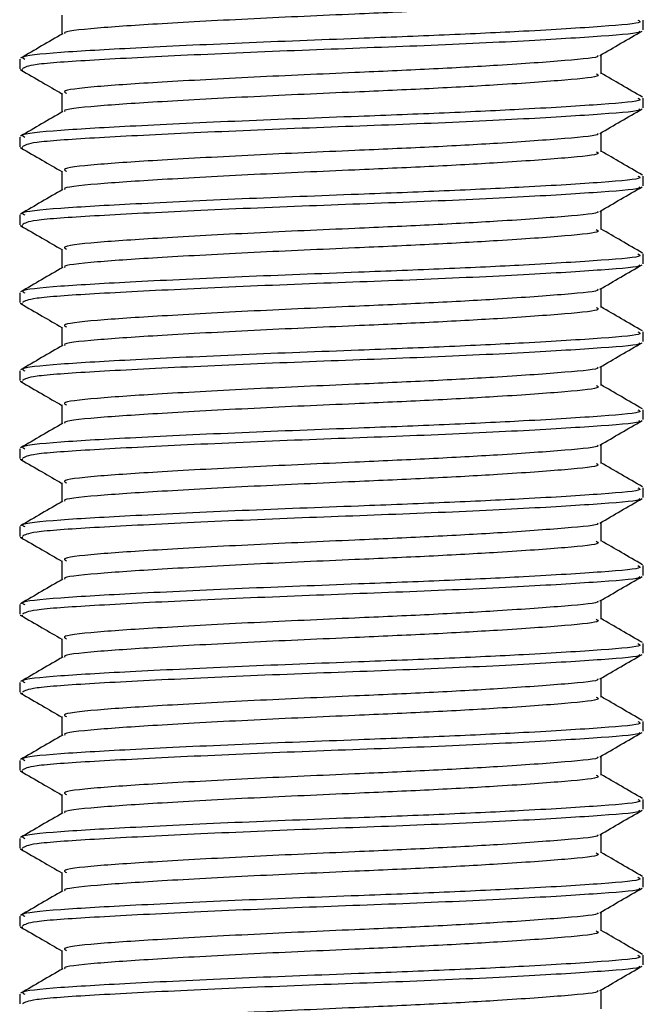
# Model space of a CAD drawing. Header units: millimetres. Extents: x 0 to 420, y 0 to 297.
# Tile 23 of 68: x 168.09 to 170.54, y 153.69 to 157.56. Entities that reach past the tile are written whole.
import ezdxf

# ---------------------------------------------------------------- set-up
doc = ezdxf.new("R2010")
doc.units = ezdxf.units.MM

msp = doc.modelspace()

# ---------------------------------------------------------------- linework, layer by layer
at = {"color": 7, "linetype": 'Continuous', "lineweight": 25}
for p, q in [((168.2534, 157.5787), (168.2534, 157.5044)), ((170.5368, 157.5214), (170.5368, 157.5597)), ((168.0877, 157.4067), (168.0877, 157.3683)), ((170.3711, 157.3491), (170.3711, 157.4237)), ((168.0895, 157.3656), (168.0998, 157.3639)), ((168.2534, 157.2726), (168.2534, 157.1983)), ((170.5368, 157.2153), (170.5368, 157.2536)), ((168.0877, 157.1006), (168.0877, 157.0622)), ((170.3711, 157.043), (170.3711, 157.1176)), ((168.0895, 157.0595), (168.0998, 157.0578)), ((168.2534, 156.9665), (168.2534, 156.8921)), ((170.5368, 156.9092), (170.5368, 156.9474)), ((168.0877, 156.7945), (168.0877, 156.756)), ((170.3711, 156.7369), (170.3711, 156.8115)), ((168.0895, 156.7534), (168.0998, 156.7517)), ((168.2534, 156.6603), (168.2534, 156.586)), ((170.5368, 156.603), (170.5368, 156.6413)), ((170.3711, 156.4307), (170.3711, 156.5053)), ((168.0877, 156.4883), (168.0877, 156.4499)), ((168.0895, 156.4472), (168.0998, 156.4455)), ((168.2534, 156.3542), (168.2534, 156.2798)), ((170.5368, 156.2969), (170.5368, 156.3352)), ((170.3711, 156.1246), (170.3711, 156.1992)), ((168.0877, 156.1822), (168.0877, 156.1438)), ((168.0895, 156.1411), (168.0998, 156.1394)), ((168.2534, 156.0481), (168.2534, 155.9737)), ((170.5368, 155.9908), (170.5368, 156.029)), ((170.3711, 155.8185), (170.3711, 155.8931)), ((168.0877, 155.8761), (168.0877, 155.8376)), ((168.0895, 155.835), (168.0998, 155.8333)), ((168.2534, 155.7419), (168.2534, 155.6676)), ((170.5368, 155.6846), (170.5368, 155.7229)), ((170.3711, 155.5123), (170.3711, 155.5869)), ((168.0877, 155.5699), (168.0877, 155.5315)), ((168.0895, 155.5288), (168.0998, 155.5271)), ((168.2534, 155.4358), (168.2534, 155.3614)), ((170.5368, 155.3785), (170.5368, 155.4168)), ((170.3711, 155.2062), (170.3711, 155.2808)), ((168.0877, 155.2638), (168.0877, 155.2254)), ((168.0895, 155.2227), (168.0998, 155.221)), ((168.2534, 155.1296), (168.2534, 155.0553)), ((170.5368, 155.0724), (170.5368, 155.1106)), ((168.0877, 154.9577), (168.0877, 154.9192)), ((170.3711, 154.9), (170.3711, 154.9747)), ((168.0895, 154.9166), (168.0998, 154.9149)), ((168.2534, 154.8235), (168.2534, 154.7492)), ((170.5368, 154.7662), (170.5368, 154.8045)), ((168.0877, 154.6515), (168.0877, 154.6131)), ((170.3711, 154.5939), (170.3711, 154.6685)), ((168.0895, 154.6104), (168.0998, 154.6087)), ((168.2534, 154.5174), (168.2534, 154.443)), ((170.5368, 154.4601), (170.5368, 154.4984)), ((168.0877, 154.3454), (168.0877, 154.307)), ((170.3711, 154.2878), (170.3711, 154.3624)), ((168.0895, 154.3043), (168.0998, 154.3026)), ((168.2534, 154.2112), (168.2534, 154.1369)), ((170.5368, 154.154), (170.5368, 154.1922)), ((168.0877, 154.0393), (168.0877, 154.0008)), ((170.3711, 153.9816), (170.3711, 154.0563)), ((168.0895, 153.9982), (168.0998, 153.9965)), ((168.2534, 153.9051), (168.2534, 153.8308)), ((170.5368, 153.8478), (170.5368, 153.8861)), ((168.0877, 153.7331), (168.0877, 153.6947)), ((170.3711, 153.6755), (170.3711, 153.7501))]:
    msp.add_line(p, q, dxfattribs=at)
for points, knots in [([(170.3523, 157.6553), (170.357, 157.6527), (170.3735, 157.6438), (170.2428, 157.6305), (170.0022, 157.613), (169.7036, 157.5965), (169.3732, 157.5818), (168.9984, 157.5654), (168.633, 157.5452), (168.3784, 157.5283), (168.2532, 157.5147), (168.265, 157.5075), (168.2665, 157.5066)], [0, 0, 0, 0, 0.049091, 0.171096, 0.296168, 0.392313, 0.485201, 0.608637, 0.73551, 0.857483, 0.9826, 1, 1, 1, 1]), ([(170.5149, 157.5597), (170.5205, 157.5571), (170.5397, 157.5481), (170.3885, 157.5348), (170.1102, 157.5174), (169.7648, 157.5008), (169.3827, 157.4862), (168.9491, 157.4697), (168.5276, 157.4495), (168.229, 157.4326), (168.0817, 157.4177), (168.1029, 157.409), (168.1085, 157.4067)], [0, 0, 0, 0, 0.048267, 0.166987, 0.288688, 0.38224, 0.472626, 0.592737, 0.716189, 0.834877, 0.956623, 1, 1, 1, 1]), ([(170.5194, 157.517), (170.5212, 157.5159), (170.5331, 157.5085), (170.3851, 157.4966), (170.0868, 157.4776), (169.6603, 157.4578), (169.1887, 157.4412), (168.7325, 157.4215), (168.3649, 157.4025), (168.1262, 157.3863), (168.1074, 157.3741), (168.0985, 157.3683)], [0, 0, 0, 0, 0.020946, 0.143106, 0.268332, 0.394812, 0.516438, 0.642835, 0.768197, 0.890263, 1, 1, 1, 1]), ([(170.3659, 157.4207), (170.3936, 157.4368), (170.449, 157.4688), (170.5044, 157.5009), (170.5321, 157.517)], [0, 0, 0, 0, 0.49991, 1, 1, 1, 1]), ([(168.2571, 157.5065), (168.2294, 157.4904), (168.1739, 157.4583), (168.1185, 157.4262), (168.0908, 157.4102)], [0, 0, 0, 0, 0.499899, 1, 1, 1, 1]), ([(170.3566, 157.4207), (170.3578, 157.4198), (170.3671, 157.4126), (170.2394, 157.4009), (170.0029, 157.3834), (169.7034, 157.3669), (169.3733, 157.3522), (168.9982, 157.3358), (168.6338, 157.3156), (168.3755, 157.2987), (168.2481, 157.2837), (168.2666, 157.275), (168.2715, 157.2727)], [0, 0, 0, 0, 0.017009, 0.139543, 0.265156, 0.361718, 0.455008, 0.578979, 0.706402, 0.828904, 0.954563, 1, 1, 1, 1]), ([(168.0925, 157.3639), (168.1202, 157.3479), (168.1738, 157.3168), (168.2275, 157.2857), (168.2534, 157.2707)], [0, 0, 0, 0, 0.516356, 1, 1, 1, 1]), ([(170.3523, 157.3492), (170.357, 157.3466), (170.3735, 157.3376), (170.2428, 157.3243), (170.0022, 157.3069), (169.7036, 157.2903), (169.3732, 157.2757), (168.9984, 157.2592), (168.633, 157.239), (168.3784, 157.2222), (168.2532, 157.2086), (168.265, 157.2013), (168.2665, 157.2004)], [0, 0, 0, 0, 0.049091, 0.171096, 0.296168, 0.392313, 0.485201, 0.608637, 0.73551, 0.857483, 0.9826, 1, 1, 1, 1]), ([(170.5338, 157.2571), (170.5061, 157.2732), (170.4518, 157.3046), (170.3976, 157.336), (170.3711, 157.3513)], [0, 0, 0, 0, 0.51126, 1, 1, 1, 1]), ([(170.5149, 157.2536), (170.5205, 157.251), (170.5397, 157.242), (170.3885, 157.2287), (170.1102, 157.2112), (169.7648, 157.1947), (169.3827, 157.18), (168.9491, 157.1636), (168.5276, 157.1434), (168.229, 157.1265), (168.0817, 157.1116), (168.1029, 157.1029), (168.1085, 157.1006)], [0, 0, 0, 0, 0.048267, 0.166987, 0.288688, 0.38224, 0.472626, 0.592737, 0.716189, 0.834877, 0.956623, 1, 1, 1, 1]), ([(168.2571, 157.2004), (168.2294, 157.1843), (168.1739, 157.1522), (168.1185, 157.1201), (168.0908, 157.104)], [0, 0, 0, 0, 0.499899, 1, 1, 1, 1]), ([(170.5194, 157.2109), (170.5212, 157.2098), (170.5331, 157.2023), (170.3851, 157.1904), (170.0868, 157.1714), (169.6603, 157.1517), (169.1887, 157.1351), (168.7325, 157.1153), (168.3649, 157.0964), (168.1262, 157.0802), (168.1074, 157.068), (168.0985, 157.0622)], [0, 0, 0, 0, 0.020946, 0.143106, 0.268332, 0.394812, 0.516438, 0.642835, 0.768197, 0.890263, 1, 1, 1, 1]), ([(170.3659, 157.1146), (170.3936, 157.1306), (170.449, 157.1627), (170.5044, 157.1948), (170.5321, 157.2108)], [0, 0, 0, 0, 0.49991, 1, 1, 1, 1]), ([(170.3566, 157.1146), (170.3578, 157.1137), (170.3671, 157.1065), (170.2394, 157.0948), (170.0029, 157.0773), (169.7034, 157.0607), (169.3733, 157.0461), (168.9982, 157.0296), (168.6338, 157.0094), (168.3755, 156.9926), (168.2481, 156.9776), (168.2666, 156.9689), (168.2715, 156.9666)], [0, 0, 0, 0, 0.017009, 0.139543, 0.265156, 0.361718, 0.455008, 0.578979, 0.706402, 0.828904, 0.954563, 1, 1, 1, 1]), ([(168.0925, 157.0578), (168.1202, 157.0417), (168.1738, 157.0107), (168.2275, 156.9796), (168.2534, 156.9645)], [0, 0, 0, 0, 0.516356, 1, 1, 1, 1]), ([(170.3523, 157.043), (170.357, 157.0405), (170.3735, 157.0315), (170.2428, 157.0182), (170.0022, 157.0008), (169.7036, 156.9842), (169.3732, 156.9696), (168.9984, 156.9531), (168.633, 156.9329), (168.3784, 156.916), (168.2532, 156.9025), (168.265, 156.8952), (168.2665, 156.8943)], [0, 0, 0, 0, 0.049091, 0.171096, 0.296168, 0.392313, 0.485201, 0.608637, 0.73551, 0.857483, 0.9826, 1, 1, 1, 1]), ([(170.5338, 156.951), (170.5061, 156.967), (170.4518, 156.9984), (170.3976, 157.0298), (170.3711, 157.0452)], [0, 0, 0, 0, 0.51126, 1, 1, 1, 1]), ([(170.5149, 156.9474), (170.5205, 156.9448), (170.5397, 156.9359), (170.3885, 156.9225), (170.1102, 156.9051), (169.7648, 156.8885), (169.3827, 156.8739), (168.9491, 156.8574), (168.5276, 156.8372), (168.229, 156.8204), (168.0817, 156.8054), (168.1029, 156.7967), (168.1085, 156.7945)], [0, 0, 0, 0, 0.048267, 0.166987, 0.288688, 0.38224, 0.472626, 0.592737, 0.716189, 0.834877, 0.956623, 1, 1, 1, 1]), ([(168.2571, 156.8942), (168.2294, 156.8782), (168.1739, 156.8461), (168.1185, 156.814), (168.0908, 156.7979)], [0, 0, 0, 0, 0.499899, 1, 1, 1, 1]), ([(170.5194, 156.9047), (170.5212, 156.9036), (170.5331, 156.8962), (170.3851, 156.8843), (170.0868, 156.8653), (169.6603, 156.8455), (169.1887, 156.8289), (168.7325, 156.8092), (168.3649, 156.7902), (168.1262, 156.774), (168.1074, 156.7618), (168.0985, 156.756)], [0, 0, 0, 0, 0.020946, 0.143106, 0.268332, 0.394812, 0.516438, 0.642835, 0.768197, 0.890263, 1, 1, 1, 1]), ([(170.3659, 156.8084), (170.3936, 156.8245), (170.449, 156.8566), (170.5044, 156.8887), (170.5321, 156.9047)], [0, 0, 0, 0, 0.49991, 1, 1, 1, 1]), ([(170.3566, 156.8084), (170.3578, 156.8076), (170.3671, 156.8003), (170.2394, 156.7887), (170.0029, 156.7712), (169.7034, 156.7546), (169.3733, 156.74), (168.9982, 156.7235), (168.6338, 156.7033), (168.3755, 156.6864), (168.2481, 156.6714), (168.2666, 156.6627), (168.2715, 156.6604)], [0, 0, 0, 0, 0.017009, 0.139543, 0.265156, 0.361718, 0.455008, 0.578979, 0.706402, 0.828904, 0.954563, 1, 1, 1, 1]), ([(168.0925, 156.7516), (168.1202, 156.7356), (168.1738, 156.7045), (168.2275, 156.6734), (168.2534, 156.6584)], [0, 0, 0, 0, 0.516356, 1, 1, 1, 1]), ([(170.3523, 156.7369), (170.357, 156.7343), (170.3735, 156.7254), (170.2428, 156.7121), (170.0022, 156.6946), (169.7036, 156.6781), (169.3732, 156.6634), (168.9984, 156.647), (168.633, 156.6268), (168.3784, 156.6099), (168.2532, 156.5963), (168.265, 156.5891), (168.2665, 156.5882)], [0, 0, 0, 0, 0.049091, 0.171096, 0.296168, 0.392313, 0.485201, 0.608637, 0.73551, 0.857483, 0.9826, 1, 1, 1, 1]), ([(170.5338, 156.6448), (170.5061, 156.6609), (170.4518, 156.6923), (170.3976, 156.7237), (170.3711, 156.7391)], [0, 0, 0, 0, 0.51126, 1, 1, 1, 1]), ([(170.5149, 156.6413), (170.5205, 156.6387), (170.5397, 156.6297), (170.3885, 156.6164), (170.1102, 156.599), (169.7648, 156.5824), (169.3827, 156.5678), (168.9491, 156.5513), (168.5276, 156.5311), (168.229, 156.5142), (168.0817, 156.4993), (168.1029, 156.4906), (168.1085, 156.4883)], [0, 0, 0, 0, 0.048267, 0.166987, 0.288688, 0.38224, 0.472626, 0.592737, 0.716189, 0.834877, 0.956623, 1, 1, 1, 1]), ([(168.2571, 156.5881), (168.2294, 156.572), (168.1739, 156.5399), (168.1185, 156.5078), (168.0908, 156.4918)], [0, 0, 0, 0, 0.499899, 1, 1, 1, 1]), ([(170.5194, 156.5986), (170.5212, 156.5975), (170.5331, 156.5901), (170.3851, 156.5782), (170.0868, 156.5592), (169.6603, 156.5394), (169.1887, 156.5228), (168.7325, 156.5031), (168.3649, 156.4841), (168.1262, 156.4679), (168.1074, 156.4557), (168.0985, 156.4499)], [0, 0, 0, 0, 0.020946, 0.143106, 0.268332, 0.394812, 0.516438, 0.642835, 0.768197, 0.890263, 1, 1, 1, 1]), ([(170.3659, 156.5023), (170.3936, 156.5183), (170.449, 156.5504), (170.5044, 156.5825), (170.5321, 156.5986)], [0, 0, 0, 0, 0.49991, 1, 1, 1, 1]), ([(170.3566, 156.5023), (170.3578, 156.5014), (170.3671, 156.4942), (170.2394, 156.4825), (170.0029, 156.465), (169.7034, 156.4485), (169.3733, 156.4338), (168.9982, 156.4174), (168.6338, 156.3972), (168.3755, 156.3803), (168.2481, 156.3653), (168.2666, 156.3566), (168.2715, 156.3543)], [0, 0, 0, 0, 0.017009, 0.139543, 0.265156, 0.361718, 0.455008, 0.578979, 0.706402, 0.828904, 0.954563, 1, 1, 1, 1]), ([(168.0925, 156.4455), (168.1202, 156.4295), (168.1738, 156.3984), (168.2275, 156.3673), (168.2534, 156.3523)], [0, 0, 0, 0, 0.516356, 1, 1, 1, 1]), ([(170.3523, 156.4308), (170.357, 156.4282), (170.3735, 156.4192), (170.2428, 156.4059), (170.0022, 156.3885), (169.7036, 156.3719), (169.3732, 156.3573), (168.9984, 156.3408), (168.633, 156.3206), (168.3784, 156.3038), (168.2532, 156.2902), (168.265, 156.2829), (168.2665, 156.282)], [0, 0, 0, 0, 0.049091, 0.171096, 0.296168, 0.392313, 0.485201, 0.608637, 0.73551, 0.857483, 0.9826, 1, 1, 1, 1]), ([(170.5338, 156.3387), (170.5061, 156.3548), (170.4518, 156.3862), (170.3976, 156.4176), (170.3711, 156.4329)], [0, 0, 0, 0, 0.51126, 1, 1, 1, 1]), ([(170.5149, 156.3352), (170.5205, 156.3326), (170.5397, 156.3236), (170.3885, 156.3103), (170.1102, 156.2928), (169.7648, 156.2763), (169.3827, 156.2616), (168.9491, 156.2452), (168.5276, 156.225), (168.229, 156.2081), (168.0817, 156.1931), (168.1029, 156.1845), (168.1085, 156.1822)], [0, 0, 0, 0, 0.048267, 0.166987, 0.288688, 0.38224, 0.472626, 0.592737, 0.716189, 0.834877, 0.956623, 1, 1, 1, 1]), ([(168.2571, 156.282), (168.2294, 156.2659), (168.1739, 156.2338), (168.1185, 156.2017), (168.0908, 156.1856)], [0, 0, 0, 0, 0.499899, 1, 1, 1, 1]), ([(170.5194, 156.2925), (170.5212, 156.2914), (170.5331, 156.2839), (170.3851, 156.272), (170.0868, 156.253), (169.6603, 156.2333), (169.1887, 156.2167), (168.7325, 156.1969), (168.3649, 156.178), (168.1262, 156.1618), (168.1074, 156.1496), (168.0985, 156.1438)], [0, 0, 0, 0, 0.020946, 0.143106, 0.268332, 0.394812, 0.516438, 0.642835, 0.768197, 0.890263, 1, 1, 1, 1]), ([(170.3659, 156.1962), (170.3936, 156.2122), (170.449, 156.2443), (170.5044, 156.2764), (170.5321, 156.2924)], [0, 0, 0, 0, 0.49991, 1, 1, 1, 1]), ([(170.3566, 156.1962), (170.3578, 156.1953), (170.3671, 156.1881), (170.2394, 156.1764), (170.0029, 156.1589), (169.7034, 156.1423), (169.3733, 156.1277), (168.9982, 156.1112), (168.6338, 156.091), (168.3755, 156.0742), (168.2481, 156.0592), (168.2666, 156.0505), (168.2715, 156.0482)], [0, 0, 0, 0, 0.017009, 0.139543, 0.265156, 0.361718, 0.455008, 0.578979, 0.706402, 0.828904, 0.954563, 1, 1, 1, 1]), ([(168.0925, 156.1394), (168.1202, 156.1233), (168.1738, 156.0923), (168.2275, 156.0612), (168.2534, 156.0461)], [0, 0, 0, 0, 0.516356, 1, 1, 1, 1]), ([(170.3523, 156.1246), (170.357, 156.1221), (170.3735, 156.1131), (170.2428, 156.0998), (170.0022, 156.0824), (169.7036, 156.0658), (169.3732, 156.0512), (168.9984, 156.0347), (168.633, 156.0145), (168.3784, 155.9976), (168.2532, 155.9841), (168.265, 155.9768), (168.2665, 155.9759)], [0, 0, 0, 0, 0.049091, 0.171096, 0.296168, 0.392313, 0.485201, 0.608637, 0.73551, 0.857483, 0.9826, 1, 1, 1, 1]), ([(170.5338, 156.0326), (170.5061, 156.0486), (170.4518, 156.08), (170.3976, 156.1114), (170.3711, 156.1268)], [0, 0, 0, 0, 0.51126, 1, 1, 1, 1]), ([(170.5149, 156.029), (170.5205, 156.0264), (170.5397, 156.0175), (170.3885, 156.0041), (170.1102, 155.9867), (169.7648, 155.9701), (169.3827, 155.9555), (168.9491, 155.939), (168.5276, 155.9188), (168.229, 155.902), (168.0817, 155.887), (168.1029, 155.8783), (168.1085, 155.8761)], [0, 0, 0, 0, 0.048267, 0.166987, 0.288688, 0.38224, 0.472626, 0.592737, 0.716189, 0.834877, 0.956623, 1, 1, 1, 1]), ([(168.2571, 155.9758), (168.2294, 155.9598), (168.1739, 155.9277), (168.1185, 155.8956), (168.0908, 155.8795)], [0, 0, 0, 0, 0.499899, 1, 1, 1, 1]), ([(170.5194, 155.9863), (170.5212, 155.9852), (170.5331, 155.9778), (170.3851, 155.9659), (170.0868, 155.9469), (169.6603, 155.9271), (169.1887, 155.9105), (168.7325, 155.8908), (168.3649, 155.8718), (168.1262, 155.8556), (168.1074, 155.8434), (168.0985, 155.8376)], [0, 0, 0, 0, 0.020946, 0.143106, 0.268332, 0.394812, 0.516438, 0.642835, 0.768197, 0.890263, 1, 1, 1, 1]), ([(170.3659, 155.89), (170.3936, 155.9061), (170.449, 155.9382), (170.5044, 155.9703), (170.5321, 155.9863)], [0, 0, 0, 0, 0.49991, 1, 1, 1, 1]), ([(170.3566, 155.89), (170.3578, 155.8892), (170.3671, 155.8819), (170.2394, 155.8702), (170.0029, 155.8528), (169.7034, 155.8362), (169.3733, 155.8216), (168.9982, 155.8051), (168.6338, 155.7849), (168.3755, 155.768), (168.2481, 155.753), (168.2666, 155.7443), (168.2715, 155.742)], [0, 0, 0, 0, 0.017009, 0.139543, 0.265156, 0.361718, 0.455008, 0.578979, 0.706402, 0.828904, 0.954563, 1, 1, 1, 1]), ([(168.0925, 155.8332), (168.1202, 155.8172), (168.1738, 155.7861), (168.2275, 155.755), (168.2534, 155.74)], [0, 0, 0, 0, 0.516356, 1, 1, 1, 1]), ([(170.3523, 155.8185), (170.357, 155.8159), (170.3735, 155.807), (170.2428, 155.7937), (170.0022, 155.7762), (169.7036, 155.7597), (169.3732, 155.745), (168.9984, 155.7286), (168.633, 155.7084), (168.3784, 155.6915), (168.2532, 155.6779), (168.265, 155.6706), (168.2665, 155.6698)], [0, 0, 0, 0, 0.0490909, 0.1710963, 0.2961678, 0.392313, 0.4852006, 0.6086368, 0.7355098, 0.8574829, 0.9826005, 1, 1, 1, 1]), ([(170.5338, 155.7264), (170.5061, 155.7425), (170.4518, 155.7739), (170.3976, 155.8053), (170.3711, 155.8206)], [0, 0, 0, 0, 0.51126, 1, 1, 1, 1]), ([(170.5149, 155.7229), (170.5205, 155.7203), (170.5397, 155.7113), (170.3885, 155.698), (170.1102, 155.6806), (169.7648, 155.664), (169.3827, 155.6494), (168.9491, 155.6329), (168.5276, 155.6127), (168.229, 155.5958), (168.0817, 155.5809), (168.1029, 155.5722), (168.1085, 155.5699)], [0, 0, 0, 0, 0.048267, 0.166987, 0.288688, 0.38224, 0.472626, 0.592737, 0.716189, 0.834877, 0.956623, 1, 1, 1, 1]), ([(168.2571, 155.6697), (168.2294, 155.6536), (168.1739, 155.6215), (168.1185, 155.5894), (168.0908, 155.5734)], [0, 0, 0, 0, 0.499899, 1, 1, 1, 1]), ([(170.5194, 155.6802), (170.5212, 155.6791), (170.5331, 155.6717), (170.3851, 155.6598), (170.0868, 155.6408), (169.6603, 155.621), (169.1887, 155.6044), (168.7325, 155.5847), (168.3649, 155.5657), (168.1262, 155.5495), (168.1074, 155.5373), (168.0985, 155.5315)], [0, 0, 0, 0, 0.020946, 0.143106, 0.268332, 0.394812, 0.516438, 0.642835, 0.768197, 0.890263, 1, 1, 1, 1]), ([(170.3659, 155.5839), (170.3936, 155.5999), (170.449, 155.632), (170.5044, 155.6641), (170.5321, 155.6802)], [0, 0, 0, 0, 0.49991, 1, 1, 1, 1]), ([(170.3566, 155.5839), (170.3578, 155.583), (170.3671, 155.5758), (170.2394, 155.5641), (170.0029, 155.5466), (169.7034, 155.5301), (169.3733, 155.5154), (168.9982, 155.499), (168.6338, 155.4788), (168.3755, 155.4619), (168.2481, 155.4469), (168.2666, 155.4382), (168.2715, 155.4359)], [0, 0, 0, 0, 0.017009, 0.139543, 0.265156, 0.361718, 0.455008, 0.578979, 0.706402, 0.828904, 0.954563, 1, 1, 1, 1]), ([(168.0925, 155.5271), (168.1202, 155.5111), (168.1738, 155.48), (168.2275, 155.4489), (168.2534, 155.4339)], [0, 0, 0, 0, 0.516356, 1, 1, 1, 1]), ([(170.3523, 155.5124), (170.357, 155.5098), (170.3735, 155.5008), (170.2428, 155.4875), (170.0022, 155.4701), (169.7036, 155.4535), (169.3732, 155.4389), (168.9984, 155.4224), (168.633, 155.4022), (168.3784, 155.3854), (168.2532, 155.3718), (168.265, 155.3645), (168.2665, 155.3636)], [0, 0, 0, 0, 0.049091, 0.171096, 0.296168, 0.392313, 0.485201, 0.608637, 0.73551, 0.857483, 0.9826, 1, 1, 1, 1]), ([(170.5338, 155.4203), (170.5061, 155.4364), (170.4518, 155.4678), (170.3976, 155.4992), (170.3711, 155.5145)], [0, 0, 0, 0, 0.51126, 1, 1, 1, 1]), ([(170.5149, 155.4168), (170.5205, 155.4142), (170.5397, 155.4052), (170.3885, 155.3919), (170.1102, 155.3744), (169.7648, 155.3579), (169.3827, 155.3432), (168.9491, 155.3268), (168.5276, 155.3066), (168.229, 155.2897), (168.0817, 155.2747), (168.1029, 155.2661), (168.1085, 155.2638)], [0, 0, 0, 0, 0.0482673, 0.1669875, 0.2886879, 0.3822403, 0.4726264, 0.5927373, 0.7161886, 0.8348774, 0.9566226, 1, 1, 1, 1]), ([(168.2571, 155.3636), (168.2294, 155.3475), (168.1739, 155.3154), (168.1185, 155.2833), (168.0908, 155.2672)], [0, 0, 0, 0, 0.499899, 1, 1, 1, 1]), ([(170.5194, 155.3741), (170.5212, 155.373), (170.5331, 155.3655), (170.3851, 155.3536), (170.0868, 155.3346), (169.6603, 155.3149), (169.1887, 155.2983), (168.7325, 155.2785), (168.3649, 155.2596), (168.1262, 155.2434), (168.1074, 155.2312), (168.0985, 155.2254)], [0, 0, 0, 0, 0.020946, 0.143106, 0.268332, 0.394812, 0.516438, 0.642835, 0.768197, 0.890263, 1, 1, 1, 1]), ([(170.3659, 155.2778), (170.3936, 155.2938), (170.449, 155.3259), (170.5044, 155.358), (170.5321, 155.374)], [0, 0, 0, 0, 0.49991, 1, 1, 1, 1]), ([(170.3566, 155.2778), (170.3578, 155.2769), (170.3671, 155.2697), (170.2394, 155.258), (170.0029, 155.2405), (169.7034, 155.2239), (169.3733, 155.2093), (168.9982, 155.1928), (168.6338, 155.1726), (168.3755, 155.1558), (168.2481, 155.1408), (168.2666, 155.1321), (168.2715, 155.1298)], [0, 0, 0, 0, 0.017009, 0.139543, 0.265156, 0.361718, 0.455008, 0.578979, 0.706402, 0.828904, 0.954563, 1, 1, 1, 1]), ([(168.0925, 155.221), (168.1202, 155.2049), (168.1738, 155.1739), (168.2275, 155.1428), (168.2534, 155.1277)], [0, 0, 0, 0, 0.516356, 1, 1, 1, 1]), ([(170.3523, 155.2062), (170.357, 155.2037), (170.3735, 155.1947), (170.2428, 155.1814), (170.0022, 155.164), (169.7036, 155.1474), (169.3732, 155.1328), (168.9984, 155.1163), (168.633, 155.0961), (168.3784, 155.0792), (168.2532, 155.0657), (168.265, 155.0584), (168.2665, 155.0575)], [0, 0, 0, 0, 0.0490909, 0.1710963, 0.2961678, 0.392313, 0.4852006, 0.6086368, 0.7355098, 0.8574829, 0.9826005, 1, 1, 1, 1]), ([(170.5338, 155.1142), (170.5061, 155.1302), (170.4518, 155.1616), (170.3976, 155.193), (170.3711, 155.2084)], [0, 0, 0, 0, 0.51126, 1, 1, 1, 1]), ([(170.5149, 155.1106), (170.5205, 155.108), (170.5397, 155.0991), (170.3885, 155.0857), (170.1102, 155.0683), (169.7648, 155.0517), (169.3827, 155.0371), (168.9491, 155.0206), (168.5276, 155.0004), (168.229, 154.9836), (168.0817, 154.9686), (168.1029, 154.9599), (168.1085, 154.9577)], [0, 0, 0, 0, 0.048267, 0.166987, 0.288688, 0.38224, 0.472626, 0.592737, 0.716189, 0.834877, 0.956623, 1, 1, 1, 1]), ([(168.2571, 155.0574), (168.2294, 155.0414), (168.1739, 155.0093), (168.1185, 154.9772), (168.0908, 154.9611)], [0, 0, 0, 0, 0.499899, 1, 1, 1, 1]), ([(170.5194, 155.0679), (170.5212, 155.0668), (170.5331, 155.0594), (170.3851, 155.0475), (170.0868, 155.0285), (169.6603, 155.0087), (169.1887, 154.9921), (168.7325, 154.9724), (168.3649, 154.9534), (168.1262, 154.9372), (168.1074, 154.925), (168.0985, 154.9192)], [0, 0, 0, 0, 0.020946, 0.143106, 0.268332, 0.394812, 0.516438, 0.642835, 0.768197, 0.890263, 1, 1, 1, 1]), ([(170.3659, 154.9716), (170.3936, 154.9877), (170.449, 155.0198), (170.5044, 155.0519), (170.5321, 155.0679)], [0, 0, 0, 0, 0.49991, 1, 1, 1, 1]), ([(170.3566, 154.9716), (170.3578, 154.9708), (170.3671, 154.9635), (170.2394, 154.9518), (170.0029, 154.9344), (169.7034, 154.9178), (169.3733, 154.9032), (168.9982, 154.8867), (168.6338, 154.8665), (168.3755, 154.8496), (168.2481, 154.8346), (168.2666, 154.8259), (168.2715, 154.8236)], [0, 0, 0, 0, 0.0170089, 0.1395429, 0.2651564, 0.3617182, 0.4550083, 0.5789794, 0.7064021, 0.8289037, 0.9545634, 1, 1, 1, 1]), ([(168.0925, 154.9148), (168.1202, 154.8988), (168.1738, 154.8677), (168.2275, 154.8366), (168.2534, 154.8216)], [0, 0, 0, 0, 0.516356, 1, 1, 1, 1]), ([(170.3523, 154.9001), (170.357, 154.8975), (170.3735, 154.8886), (170.2428, 154.8753), (170.0022, 154.8578), (169.7036, 154.8413), (169.3732, 154.8266), (168.9984, 154.8102), (168.633, 154.79), (168.3784, 154.7731), (168.2532, 154.7595), (168.265, 154.7522), (168.2665, 154.7514)], [0, 0, 0, 0, 0.049091, 0.171096, 0.296168, 0.392313, 0.485201, 0.608637, 0.73551, 0.857483, 0.9826, 1, 1, 1, 1]), ([(170.5338, 154.808), (170.5061, 154.8241), (170.4518, 154.8555), (170.3976, 154.8869), (170.3711, 154.9022)], [0, 0, 0, 0, 0.51126, 1, 1, 1, 1]), ([(170.5149, 154.8045), (170.5205, 154.8019), (170.5397, 154.7929), (170.3885, 154.7796), (170.1102, 154.7622), (169.7648, 154.7456), (169.3827, 154.731), (168.9491, 154.7145), (168.5276, 154.6943), (168.229, 154.6774), (168.0817, 154.6625), (168.1029, 154.6538), (168.1085, 154.6515)], [0, 0, 0, 0, 0.048267, 0.166987, 0.288688, 0.38224, 0.472626, 0.592737, 0.716189, 0.834877, 0.956623, 1, 1, 1, 1]), ([(168.2571, 154.7513), (168.2294, 154.7352), (168.1739, 154.7031), (168.1185, 154.671), (168.0908, 154.655)], [0, 0, 0, 0, 0.499899, 1, 1, 1, 1]), ([(170.5194, 154.7618), (170.5212, 154.7607), (170.5331, 154.7533), (170.3851, 154.7414), (170.0868, 154.7224), (169.6603, 154.7026), (169.1887, 154.686), (168.7325, 154.6663), (168.3649, 154.6473), (168.1262, 154.6311), (168.1074, 154.6189), (168.0985, 154.6131)], [0, 0, 0, 0, 0.020946, 0.143106, 0.268332, 0.394812, 0.516438, 0.642835, 0.768197, 0.890263, 1, 1, 1, 1]), ([(170.3659, 154.6655), (170.3936, 154.6815), (170.449, 154.7136), (170.5044, 154.7457), (170.5321, 154.7618)], [0, 0, 0, 0, 0.49991, 1, 1, 1, 1]), ([(170.3566, 154.6655), (170.3578, 154.6646), (170.3671, 154.6574), (170.2394, 154.6457), (170.0029, 154.6282), (169.7034, 154.6117), (169.3733, 154.597), (168.9982, 154.5806), (168.6338, 154.5604), (168.3755, 154.5435), (168.2481, 154.5285), (168.2666, 154.5198), (168.2715, 154.5175)], [0, 0, 0, 0, 0.017009, 0.139543, 0.265156, 0.361718, 0.455008, 0.578979, 0.706402, 0.828904, 0.954563, 1, 1, 1, 1]), ([(168.0925, 154.6087), (168.1202, 154.5926), (168.1738, 154.5616), (168.2275, 154.5305), (168.2534, 154.5155)], [0, 0, 0, 0, 0.516356, 1, 1, 1, 1]), ([(170.3523, 154.594), (170.357, 154.5914), (170.3735, 154.5824), (170.2428, 154.5691), (170.0022, 154.5517), (169.7036, 154.5351), (169.3732, 154.5205), (168.9984, 154.504), (168.633, 154.4838), (168.3784, 154.467), (168.2532, 154.4534), (168.265, 154.4461), (168.2665, 154.4452)], [0, 0, 0, 0, 0.049091, 0.171096, 0.296168, 0.392313, 0.485201, 0.608637, 0.73551, 0.857483, 0.9826, 1, 1, 1, 1]), ([(170.5338, 154.5019), (170.5061, 154.518), (170.4518, 154.5493), (170.3976, 154.5808), (170.3711, 154.5961)], [0, 0, 0, 0, 0.51126, 1, 1, 1, 1]), ([(170.5149, 154.4984), (170.5205, 154.4958), (170.5397, 154.4868), (170.3885, 154.4735), (170.1102, 154.456), (169.7648, 154.4395), (169.3827, 154.4248), (168.9491, 154.4084), (168.5276, 154.3882), (168.229, 154.3713), (168.0817, 154.3563), (168.1029, 154.3477), (168.1085, 154.3454)], [0, 0, 0, 0, 0.048267, 0.166987, 0.288688, 0.38224, 0.472626, 0.592737, 0.716189, 0.834877, 0.956623, 1, 1, 1, 1]), ([(170.5194, 154.4557), (170.5212, 154.4546), (170.5331, 154.4471), (170.3851, 154.4352), (170.0868, 154.4162), (169.6603, 154.3965), (169.1887, 154.3799), (168.7325, 154.3601), (168.3649, 154.3411), (168.1262, 154.325), (168.1074, 154.3128), (168.0985, 154.307)], [0, 0, 0, 0, 0.020946, 0.143106, 0.268332, 0.394812, 0.516438, 0.642835, 0.768197, 0.890263, 1, 1, 1, 1]), ([(170.3659, 154.3594), (170.3936, 154.3754), (170.449, 154.4075), (170.5044, 154.4396), (170.5321, 154.4556)], [0, 0, 0, 0, 0.49991, 1, 1, 1, 1]), ([(168.2571, 154.4451), (168.2294, 154.4291), (168.1739, 154.397), (168.1185, 154.3649), (168.0908, 154.3488)], [0, 0, 0, 0, 0.499899, 1, 1, 1, 1]), ([(170.3566, 154.3594), (170.3578, 154.3585), (170.3671, 154.3513), (170.2394, 154.3396), (170.0029, 154.3221), (169.7034, 154.3055), (169.3733, 154.2909), (168.9982, 154.2744), (168.6338, 154.2542), (168.3755, 154.2374), (168.2481, 154.2224), (168.2666, 154.2137), (168.2715, 154.2113)], [0, 0, 0, 0, 0.017009, 0.139543, 0.265156, 0.361718, 0.455008, 0.578979, 0.706402, 0.828904, 0.954563, 1, 1, 1, 1]), ([(168.0925, 154.3026), (168.1202, 154.2865), (168.1738, 154.2554), (168.2275, 154.2244), (168.2534, 154.2093)], [0, 0, 0, 0, 0.516356, 1, 1, 1, 1]), ([(170.3523, 154.2878), (170.357, 154.2853), (170.3735, 154.2763), (170.2428, 154.263), (170.0022, 154.2456), (169.7036, 154.229), (169.3732, 154.2144), (168.9984, 154.1979), (168.633, 154.1777), (168.3784, 154.1608), (168.2532, 154.1473), (168.265, 154.14), (168.2665, 154.1391)], [0, 0, 0, 0, 0.049091, 0.171096, 0.296168, 0.392313, 0.485201, 0.608637, 0.73551, 0.857483, 0.9826, 1, 1, 1, 1]), ([(170.5338, 154.1958), (170.5061, 154.2118), (170.4518, 154.2432), (170.3976, 154.2746), (170.3711, 154.29)], [0, 0, 0, 0, 0.51126, 1, 1, 1, 1]), ([(170.5149, 154.1922), (170.5205, 154.1896), (170.5397, 154.1807), (170.3885, 154.1673), (170.1102, 154.1499), (169.7648, 154.1333), (169.3827, 154.1187), (168.9491, 154.1022), (168.5276, 154.082), (168.229, 154.0652), (168.0817, 154.0502), (168.1029, 154.0415), (168.1085, 154.0393)], [0, 0, 0, 0, 0.048267, 0.166987, 0.288688, 0.38224, 0.472626, 0.592737, 0.716189, 0.834877, 0.956623, 1, 1, 1, 1]), ([(170.5194, 154.1495), (170.5212, 154.1484), (170.5331, 154.141), (170.3851, 154.1291), (170.0868, 154.1101), (169.6603, 154.0903), (169.1887, 154.0737), (168.7325, 154.054), (168.3649, 154.035), (168.1262, 154.0188), (168.1074, 154.0066), (168.0985, 154.0008)], [0, 0, 0, 0, 0.020946, 0.143106, 0.268332, 0.394812, 0.516438, 0.642835, 0.768197, 0.890263, 1, 1, 1, 1]), ([(170.3659, 154.0532), (170.3936, 154.0693), (170.449, 154.1014), (170.5044, 154.1334), (170.5321, 154.1495)], [0, 0, 0, 0, 0.49991, 1, 1, 1, 1]), ([(168.2571, 154.139), (168.2294, 154.123), (168.1739, 154.0908), (168.1185, 154.0588), (168.0908, 154.0427)], [0, 0, 0, 0, 0.4998987, 1, 1, 1, 1]), ([(170.3566, 154.0532), (170.3578, 154.0524), (170.3671, 154.0451), (170.2394, 154.0334), (170.0029, 154.016), (169.7034, 153.9994), (169.3733, 153.9848), (168.9982, 153.9683), (168.6338, 153.9481), (168.3755, 153.9312), (168.2481, 153.9162), (168.2666, 153.9075), (168.2715, 153.9052)], [0, 0, 0, 0, 0.017009, 0.139543, 0.265156, 0.361718, 0.455008, 0.578979, 0.706402, 0.828904, 0.954563, 1, 1, 1, 1]), ([(168.0925, 153.9964), (168.1202, 153.9804), (168.1738, 153.9493), (168.2275, 153.9182), (168.2534, 153.9032)], [0, 0, 0, 0, 0.516356, 1, 1, 1, 1]), ([(170.3523, 153.9817), (170.357, 153.9791), (170.3735, 153.9702), (170.2428, 153.9569), (170.0022, 153.9394), (169.7036, 153.9229), (169.3732, 153.9082), (168.9984, 153.8917), (168.633, 153.8716), (168.3784, 153.8547), (168.2532, 153.8411), (168.265, 153.8338), (168.2665, 153.833)], [0, 0, 0, 0, 0.049091, 0.171096, 0.296168, 0.392313, 0.485201, 0.608637, 0.73551, 0.857483, 0.9826, 1, 1, 1, 1]), ([(170.5338, 153.8896), (170.5061, 153.9057), (170.4518, 153.9371), (170.3976, 153.9685), (170.3711, 153.9838)], [0, 0, 0, 0, 0.5112595, 1, 1, 1, 1]), ([(170.5149, 153.8861), (170.5205, 153.8835), (170.5397, 153.8745), (170.3885, 153.8612), (170.1102, 153.8438), (169.7648, 153.8272), (169.3827, 153.8126), (168.9491, 153.7961), (168.5276, 153.7759), (168.229, 153.759), (168.0817, 153.7441), (168.1029, 153.7354), (168.1085, 153.7331)], [0, 0, 0, 0, 0.0482673, 0.1669875, 0.2886879, 0.3822403, 0.4726264, 0.5927373, 0.7161886, 0.8348774, 0.9566226, 1, 1, 1, 1]), ([(170.5194, 153.8434), (170.5212, 153.8423), (170.5331, 153.8349), (170.3851, 153.823), (170.0868, 153.804), (169.6603, 153.7842), (169.1887, 153.7676), (168.7325, 153.7479), (168.3649, 153.7289), (168.1262, 153.7127), (168.1074, 153.7005), (168.0985, 153.6947)], [0, 0, 0, 0, 0.020946, 0.143106, 0.268332, 0.394812, 0.516438, 0.642835, 0.768197, 0.890263, 1, 1, 1, 1]), ([(170.3659, 153.7471), (170.3936, 153.7631), (170.449, 153.7952), (170.5044, 153.8273), (170.5321, 153.8434)], [0, 0, 0, 0, 0.49991, 1, 1, 1, 1]), ([(168.2571, 153.8329), (168.2294, 153.8168), (168.1739, 153.7847), (168.1185, 153.7526), (168.0908, 153.7366)], [0, 0, 0, 0, 0.499899, 1, 1, 1, 1]), ([(170.3566, 153.7471), (170.3578, 153.7462), (170.3671, 153.739), (170.2394, 153.7273), (170.0029, 153.7098), (169.7034, 153.6933), (169.3733, 153.6786), (168.9982, 153.6621), (168.6338, 153.642), (168.3755, 153.6251), (168.2481, 153.6101), (168.2666, 153.6014), (168.2715, 153.5991)], [0, 0, 0, 0, 0.017009, 0.139543, 0.265156, 0.361718, 0.455008, 0.578979, 0.706402, 0.828904, 0.954563, 1, 1, 1, 1])]:
    msp.add_open_spline(points, degree=3, knots=knots, dxfattribs=at)

doc.saveas('drawing.dxf')
